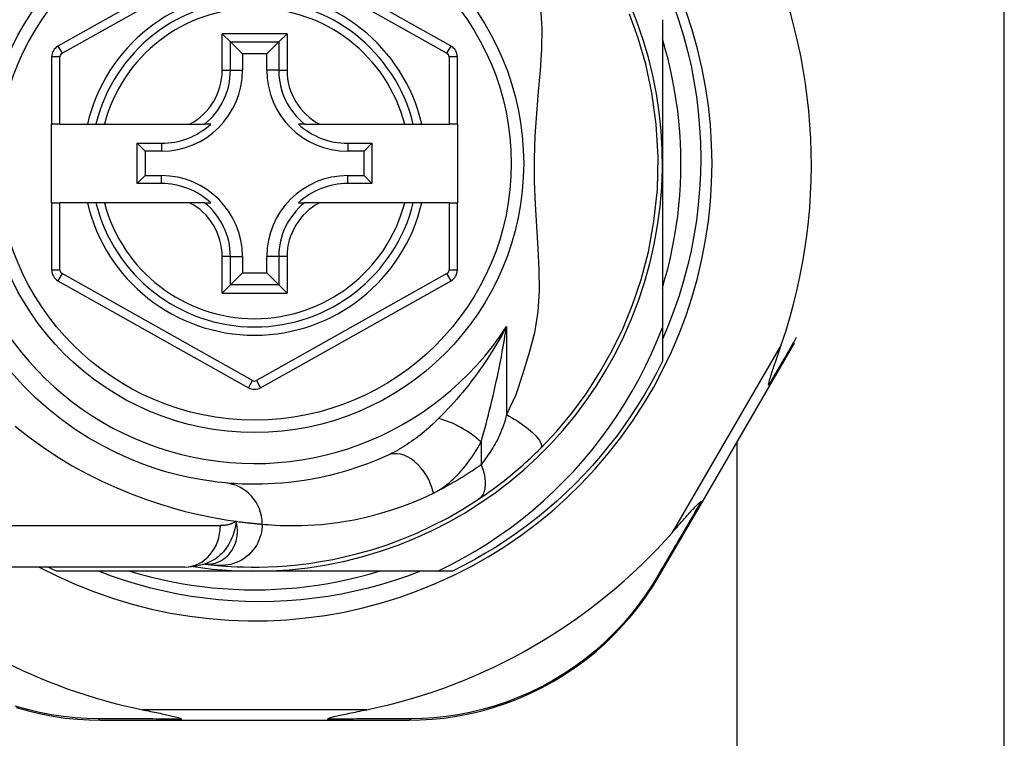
# Model space of a CAD drawing. Header units: inches. Extents: x 6 to 173, y 11 to 93.
# Tile 15 of 214: x 6.74 to 7.676, y 32.679 to 33.362. Entities that reach past the tile are written whole.
import ezdxf

# ---------------------------------------------------------------- set-up
doc = ezdxf.new("R2010")
doc.units = ezdxf.units.IN
doc.header["$MEASUREMENT"] = 0
doc.layers.add('Visible Edges(ANSI)', color=7, linetype='Continuous', lineweight=25)
doc.layers.add('Visible Tangent Edges(ANSI)', color=7, linetype='Continuous', lineweight=25)

msp = doc.modelspace()

# ---------------------------------------------------------------- linework, layer by layer
at = {"layer": 'Visible Edges(ANSI)'}
for p, q in [((7.67645, 31.91673), (7.67645, 36.83853)), ((6.95767, 33.43902), (6.77648, 33.33738)), ((7.15025, 33.33738), (6.96923, 33.43902)), ((7.35124, 33.36243), (7.35124, 33.22573)), ((6.93261, 33.34909), (6.94046, 33.34124)), ((6.98644, 33.34124), (6.99429, 33.34909)), ((6.94046, 33.34124), (6.95188, 33.32982)), ((6.98644, 33.34124), (6.97501, 33.32982)), ((6.77045, 33.32708), (6.77045, 33.26313)), ((6.95188, 33.32982), (6.95188, 33.31431)), ((6.97501, 33.32982), (6.95188, 33.32982)), ((6.97501, 33.31431), (6.97501, 33.32982)), ((7.15628, 33.26313), (7.15628, 33.32708)), ((6.77832, 33.26313), (6.77045, 33.26313)), ((6.77045, 33.18833), (6.77045, 33.26313)), ((6.77832, 33.26313), (6.8044, 33.26313)), ((6.8044, 33.26313), (6.8125, 33.26313)), ((6.8125, 33.26313), (6.82063, 33.26313)), ((6.82063, 33.26313), (6.90161, 33.26313)), ((6.90161, 33.26313), (6.91588, 33.26313)), ((6.92179, 33.26313), (6.91588, 33.26313)), ((7.01101, 33.26313), (7.0051, 33.26313)), ((7.01101, 33.26313), (7.02529, 33.26313)), ((7.02529, 33.26313), (7.10627, 33.26313)), ((7.10627, 33.26313), (7.1144, 33.26313)), ((7.1144, 33.26313), (7.1225, 33.26313)), ((7.1225, 33.26313), (7.1484, 33.26313)), ((7.15628, 33.26313), (7.1484, 33.26313)), ((7.15628, 33.26313), (7.15628, 33.18833)), ((6.85178, 33.20659), (6.85178, 33.24487)), ((6.85178, 33.24487), (6.85936, 33.2373)), ((6.85178, 33.24487), (6.87487, 33.24487)), ((7.05203, 33.24487), (7.07511, 33.24487)), ((7.07511, 33.24487), (7.06753, 33.2373)), ((7.07511, 33.24487), (7.07511, 33.20659)), ((6.85936, 33.2373), (6.85936, 33.21416)), ((6.87487, 33.2373), (6.85936, 33.2373)), ((7.06753, 33.2373), (7.05203, 33.2373)), ((7.06753, 33.21416), (7.06753, 33.2373)), ((7.35124, 33.22573), (7.35124, 33.06982)), ((6.85178, 33.20659), (6.85936, 33.21416)), ((6.85936, 33.21416), (6.87487, 33.21416)), ((7.05203, 33.21416), (7.06753, 33.21416)), ((7.07511, 33.20659), (7.06753, 33.21416)), ((6.87487, 33.20659), (6.85178, 33.20659)), ((7.07511, 33.20659), (7.05203, 33.20659)), ((6.77045, 33.18833), (6.77045, 33.12438)), ((6.77045, 33.18833), (6.77832, 33.18833)), ((6.8044, 33.18833), (6.77832, 33.18833)), ((6.8125, 33.18833), (6.8044, 33.18833)), ((6.82063, 33.18833), (6.8125, 33.18833)), ((6.90161, 33.18833), (6.82063, 33.18833)), ((6.91588, 33.18833), (6.90161, 33.18833)), ((6.91588, 33.18833), (6.92179, 33.18833)), ((7.0051, 33.18833), (7.01101, 33.18833)), ((7.02529, 33.18833), (7.01101, 33.18833)), ((7.10627, 33.18833), (7.02529, 33.18833)), ((7.1144, 33.18833), (7.10627, 33.18833)), ((7.1225, 33.18833), (7.1144, 33.18833)), ((7.1484, 33.18833), (7.1225, 33.18833)), ((7.1484, 33.18833), (7.15628, 33.18833)), ((7.15628, 33.12438), (7.15628, 33.18833)), ((6.95188, 33.13715), (6.95188, 33.12164)), ((6.97501, 33.12164), (6.97501, 33.13715)), ((6.94046, 33.11022), (6.95188, 33.12164)), ((6.95188, 33.12164), (6.97501, 33.12164)), ((6.98644, 33.11022), (6.97501, 33.12164)), ((6.77648, 33.11408), (6.95767, 33.01244)), ((6.96923, 33.01244), (7.15025, 33.11408)), ((6.94046, 33.11022), (6.93261, 33.10237)), ((6.99429, 33.10237), (6.98644, 33.11022)), ((7.35124, 33.06982), (7.35124, 33.03765)), ((7.45312, 33.01393), (7.47687, 33.05481)), ((7.38929, 32.90404), (7.45312, 33.01393)), ((7.42225, 32.00273), (7.42225, 32.96079)), ((7.34824, 32.83337), (7.38929, 32.90404)), ((6.89702, 32.84187), (6.65976, 32.84187)), ((6.91614, 32.8448), (6.91619, 32.84479)), ((6.96345, 32.83793), (6.77536, 32.83793)), ((7.13774, 32.83793), (6.96345, 32.83793)), ((7.15153, 32.83793), (7.13774, 32.83793)), ((6.81734, 32.6962), (6.89439, 32.6962)), ((6.89439, 32.6962), (7.0325, 32.6962)), ((7.0325, 32.6962), (7.10994, 32.6962))]:
    msp.add_line(p, q, dxfattribs=at)
at = {"layer": 'Visible Edges(ANSI)', "flags": 128}
for points in [[(7.36226, 33.37524), (7.36706, 33.36124), (7.37137, 33.34708), (7.37518, 33.3328), (7.37849, 33.31841), (7.3813, 33.30393), (7.3836, 33.28936), (7.38539, 33.27473), (7.38667, 33.26004), (7.38745, 33.24532), (7.38771, 33.23056), (7.38745, 33.21579), (7.38669, 33.20101), (7.3854, 33.18627), (7.38361, 33.17159), (7.3813, 33.15701), (7.37849, 33.14253), (7.37518, 33.12816), (7.37138, 33.11392), (7.36708, 33.09982), (7.36228, 33.08587), (7.35701, 33.07209), (7.35124, 33.05849)], [(7.23534, 32.95476), (7.25081, 32.97121), (7.26502, 32.98818), (7.27872, 33.00675), (7.29191, 33.02709), (7.30358, 33.0478), (7.31384, 33.06896), (7.32301, 33.09131), (7.33113, 33.11545), (7.33801, 33.14176), (7.34329, 33.17038), (7.3465, 33.20095), (7.34725, 33.23211), (7.34546, 33.26318), (7.34139, 33.29289), (7.33553, 33.3201), (7.32834, 33.3449), (7.32013, 33.36763)], [(7.35124, 33.10718), (7.35406, 33.1168), (7.35663, 33.12649), (7.35896, 33.13624), (7.36105, 33.14605), (7.3629, 33.1559), (7.36451, 33.1658), (7.36587, 33.17573), (7.36698, 33.18569), (7.36785, 33.19568), (7.36846, 33.20569), (7.36884, 33.21571), (7.36896, 33.22573), (7.36884, 33.23576), (7.36846, 33.24577), (7.36785, 33.25578), (7.36698, 33.26577), (7.36587, 33.27573), (7.36451, 33.28566), (7.3629, 33.29556), (7.36105, 33.30541), (7.35896, 33.31522), (7.35663, 33.32497), (7.35406, 33.33466), (7.35124, 33.34428)], [(7.13774, 32.83793), (7.14979, 32.84391), (7.16163, 32.85025), (7.17326, 32.85697), (7.18468, 32.86405), (7.19588, 32.8715), (7.20684, 32.8793), (7.21755, 32.88746), (7.22801, 32.89596), (7.23821, 32.9048), (7.2481, 32.91395), (7.25769, 32.9234), (7.26697, 32.93315), (7.27593, 32.94319), (7.28456, 32.9535), (7.29286, 32.96409), (7.30082, 32.97493), (7.30843, 32.98604), (7.31569, 32.99739), (7.32258, 33.00898), (7.3291, 33.02079), (7.33523, 33.03279), (7.34097, 33.04496), (7.34631, 33.05731), (7.35124, 33.06982)], [(7.45248, 33.01494), (7.45234, 33.01568), (7.45248, 33.01674), (7.45274, 33.01799), (7.45309, 33.01932), (7.45349, 33.02074), (7.45394, 33.02226), (7.45443, 33.02383), (7.45493, 33.0254), (7.45543, 33.02693), (7.45591, 33.02838), (7.45638, 33.02979), (7.45688, 33.03127), (7.4574, 33.03281), (7.45794, 33.03441), (7.4585, 33.03607), (7.45909, 33.03779), (7.4597, 33.03956), (7.46032, 33.04139), (7.46096, 33.04326), (7.46162, 33.04517), (7.46229, 33.04713), (7.46298, 33.04913), (7.46367, 33.05116), (7.46438, 33.05323)], [(7.35124, 33.03765), (7.34586, 33.02693), (7.34018, 33.01637), (7.33422, 33.00597), (7.32796, 32.99575), (7.32142, 32.9857), (7.31461, 32.97583), (7.30752, 32.96616), (7.30017, 32.95669), (7.29255, 32.94743), (7.28469, 32.93839), (7.27657, 32.92956), (7.26821, 32.92097), (7.25962, 32.91261), (7.25079, 32.90449), (7.24175, 32.89662), (7.23249, 32.88901), (7.22302, 32.88166), (7.21334, 32.87457), (7.20348, 32.86776), (7.19343, 32.86122), (7.1832, 32.85496), (7.17281, 32.84899), (7.16225, 32.84332), (7.15153, 32.83793)], [(6.93543, 32.9219), (6.93219, 32.92222), (6.92782, 32.9227), (6.92235, 32.92339), (6.91581, 32.92435), (6.90825, 32.92564), (6.89973, 32.92733), (6.89029, 32.92951), (6.87997, 32.93226), (6.86885, 32.93568), (6.85706, 32.93984), (6.84473, 32.94477), (6.83202, 32.9505), (6.81905, 32.95705), (6.80596, 32.96445), (6.7929, 32.97274), (6.78, 32.98193), (6.76742, 32.99199), (6.75524, 33.00285), (6.74352, 33.01446), (6.73234, 33.02676)], [(7.45312, 33.01393), (7.45313, 33.01395), (7.45314, 33.01398), (7.45314, 33.014), (7.45314, 33.01403), (7.45314, 33.01406), (7.45314, 33.01409), (7.45313, 33.01412), (7.45311, 33.01416), (7.4531, 33.01419), (7.45308, 33.01423), (7.45306, 33.01427), (7.45303, 33.01431), (7.453, 33.01435), (7.45297, 33.0144), (7.45294, 33.01445), (7.4529, 33.01449), (7.45286, 33.01454), (7.45281, 33.0146), (7.45277, 33.01465), (7.45272, 33.01471), (7.45266, 33.01476), (7.45261, 33.01482), (7.45255, 33.01488), (7.45248, 33.01494)], [(7.17639, 32.90635), (7.17875, 32.90794), (7.18115, 32.90958), (7.18358, 32.91126), (7.18604, 32.913), (7.18852, 32.91478), (7.19102, 32.91661), (7.19354, 32.91848), (7.19607, 32.92038), (7.1986, 32.92233), (7.20115, 32.92432), (7.2037, 32.92636), (7.20625, 32.92842), (7.20879, 32.93051), (7.2113, 32.93262), (7.21381, 32.93475), (7.21629, 32.93691), (7.21875, 32.93908), (7.2212, 32.94128), (7.22362, 32.94349), (7.22601, 32.94572), (7.22838, 32.94796), (7.23073, 32.95022), (7.23305, 32.95248), (7.23534, 32.95476)], [(7.08991, 32.94806), (7.08026, 32.94386), (7.07075, 32.9401), (7.06142, 32.93677), (7.05229, 32.93383), (7.04339, 32.93127), (7.03475, 32.92906), (7.02639, 32.92718), (7.01834, 32.92559), (7.01059, 32.92427), (7.00316, 32.9232), (6.99605, 32.92235), (6.98927, 32.9217), (6.98283, 32.92122), (6.97672, 32.9209), (6.97096, 32.9207), (6.96556, 32.92062), (6.96052, 32.92062), (6.95583, 32.9207), (6.9515, 32.92083), (6.94755, 32.92101), (6.94396, 32.92122), (6.94074, 32.92145), (6.93789, 32.92168), (6.93543, 32.9219)], [(6.92819, 32.84349), (6.93191, 32.84317), (6.93629, 32.84283), (6.94132, 32.84251), (6.94701, 32.84222), (6.95333, 32.84201), (6.9603, 32.84188), (6.96789, 32.8419), (6.97611, 32.84208), (6.98494, 32.84247), (6.99437, 32.84312), (7.00439, 32.84406), (7.01499, 32.84535), (7.02615, 32.84703), (7.03784, 32.84915), (7.05005, 32.85177), (7.06275, 32.85494), (7.0759, 32.85871), (7.08946, 32.86314), (7.10338, 32.86829), (7.11763, 32.8742), (7.13212, 32.88092), (7.1468, 32.88849), (7.16157, 32.89695), (7.17639, 32.90635)], [(7.36073, 32.87479), (7.36227, 32.87653), (7.36378, 32.87824), (7.36527, 32.87994), (7.36673, 32.8816), (7.36816, 32.88323), (7.36957, 32.88482), (7.37094, 32.88638), (7.37227, 32.88789), (7.37357, 32.88936), (7.37483, 32.89077), (7.37604, 32.89213), (7.3772, 32.89344), (7.37832, 32.89468), (7.37938, 32.89586), (7.38039, 32.89697), (7.38135, 32.89801), (7.38233, 32.89906), (7.38333, 32.90011), (7.38433, 32.90114), (7.38529, 32.90208), (7.38617, 32.9029), (7.38694, 32.90354), (7.38757, 32.90396), (7.38809, 32.90409)], [(7.38929, 32.90404), (7.38927, 32.90402), (7.38926, 32.904), (7.38924, 32.90398), (7.38921, 32.90397), (7.38919, 32.90396), (7.38916, 32.90395), (7.38913, 32.90394), (7.38909, 32.90393), (7.38905, 32.90393), (7.38901, 32.90392), (7.38896, 32.90392), (7.38891, 32.90392), (7.38886, 32.90393), (7.38881, 32.90393), (7.38875, 32.90394), (7.38869, 32.90395), (7.38862, 32.90396), (7.38856, 32.90397), (7.38849, 32.90399), (7.38841, 32.904), (7.38834, 32.90402), (7.38826, 32.90404), (7.38818, 32.90407), (7.38809, 32.90409)], [(6.89702, 32.84187), (6.90656, 32.84257), (6.91645, 32.84489)], [(6.91619, 32.84479), (6.91685, 32.84471), (6.91749, 32.84463), (6.91812, 32.84456), (6.91874, 32.84448), (6.91934, 32.84441), (6.91993, 32.84435), (6.92051, 32.84428), (6.92107, 32.84422), (6.92162, 32.84416), (6.92216, 32.8441), (6.92268, 32.84404), (6.92318, 32.84399), (6.92368, 32.84394), (6.92416, 32.84389), (6.92462, 32.84384), (6.92508, 32.84379), (6.92551, 32.84375), (6.92594, 32.84371), (6.92635, 32.84367), (6.92675, 32.84363), (6.92713, 32.84359), (6.9275, 32.84356), (6.92785, 32.84353), (6.92819, 32.84349)], [(7.12123, 32.83793), (7.109, 32.83333), (7.09661, 32.82911), (7.0841, 32.82529), (7.0715, 32.82185), (7.0588, 32.81882), (7.04603, 32.81619), (7.03319, 32.81395), (7.02028, 32.81212), (7.00733, 32.8107), (6.99433, 32.80968), (6.9813, 32.80906), (6.96825, 32.80885), (6.95519, 32.80905), (6.94212, 32.80967), (6.92907, 32.81069), (6.91608, 32.81212), (6.90316, 32.81395), (6.89031, 32.81619), (6.87754, 32.81883), (6.86486, 32.82186), (6.85229, 32.82529), (6.83983, 32.82912), (6.82749, 32.83333), (6.81528, 32.83793)], [(6.8449, 32.83793), (6.85452, 32.83512), (6.86421, 32.83255), (6.87396, 32.83022), (6.88376, 32.82812), (6.89362, 32.82628), (6.90351, 32.82467), (6.91345, 32.82331), (6.92341, 32.8222), (6.9334, 32.82133), (6.9434, 32.82071), (6.95342, 32.82034), (6.96345, 32.82022), (6.97347, 32.82034), (6.98349, 32.82071), (6.9935, 32.82133), (7.00349, 32.8222), (7.01345, 32.82331), (7.02338, 32.82467), (7.03328, 32.82628), (7.04313, 32.82812), (7.05294, 32.83022), (7.06269, 32.83255), (7.07238, 32.83512), (7.082, 32.83793)], [(7.10994, 32.6962), (7.12101, 32.69643), (7.13231, 32.69711), (7.14378, 32.69829), (7.15538, 32.69998), (7.16705, 32.70219), (7.17875, 32.70494), (7.19046, 32.70823), (7.20212, 32.71208), (7.2137, 32.7165), (7.22515, 32.72148), (7.23641, 32.727), (7.24744, 32.73302), (7.25819, 32.73953), (7.26862, 32.7465), (7.27867, 32.7539), (7.28829, 32.7617), (7.29746, 32.76986), (7.30616, 32.77833), (7.3144, 32.78707), (7.32215, 32.79604), (7.32942, 32.8052), (7.3362, 32.8145), (7.34248, 32.8239), (7.34824, 32.83337)], [(6.73661, 32.70829), (6.74834, 32.70498), (6.76008, 32.70222), (6.77178, 32.7), (6.78341, 32.6983), (6.79491, 32.69712), (6.80624, 32.69643), (6.81734, 32.6962)], [(6.85679, 32.7062), (6.85878, 32.70579), (6.86075, 32.70539), (6.86269, 32.70499), (6.8646, 32.7046), (6.86647, 32.70421), (6.8683, 32.70383), (6.87009, 32.70346), (6.87183, 32.7031), (6.87352, 32.70274), (6.87516, 32.70239), (6.87675, 32.70206), (6.87828, 32.70173), (6.87975, 32.70141), (6.88115, 32.7011), (6.88249, 32.7008), (6.88387, 32.70049), (6.88534, 32.70015), (6.88684, 32.69978), (6.88833, 32.69941), (6.88974, 32.69902), (6.89104, 32.69864), (6.89225, 32.69822), (6.89323, 32.69778), (6.89379, 32.69727)], [(7.03311, 32.69727), (7.0335, 32.69768), (7.03422, 32.69805), (7.03505, 32.69837), (7.036, 32.69868), (7.03701, 32.69898), (7.03807, 32.69927), (7.03924, 32.69958), (7.0405, 32.69989), (7.04186, 32.70022), (7.0433, 32.70055), (7.04483, 32.7009), (7.04642, 32.70125), (7.04807, 32.70161), (7.04979, 32.70198), (7.05156, 32.70235), (7.0534, 32.70274), (7.0553, 32.70314), (7.05726, 32.70355), (7.05928, 32.70397), (7.06136, 32.7044), (7.06348, 32.70484), (7.06565, 32.70529), (7.06786, 32.70574), (7.07011, 32.7062)], [(6.89439, 32.6962), (6.89437, 32.6962), (6.89434, 32.69621), (6.89431, 32.69622), (6.89429, 32.69623), (6.89426, 32.69625), (6.89424, 32.69627), (6.89421, 32.6963), (6.89418, 32.69632), (6.89416, 32.69636), (6.89413, 32.69639), (6.89411, 32.69643), (6.89408, 32.69647), (6.89406, 32.69652), (6.89403, 32.69657), (6.89401, 32.69663), (6.89398, 32.69668), (6.89396, 32.69675), (6.89393, 32.69681), (6.89391, 32.69688), (6.89388, 32.69695), (6.89386, 32.69703), (6.89384, 32.69711), (6.89381, 32.69719), (6.89379, 32.69727)], [(7.0325, 32.6962), (7.03253, 32.6962), (7.03256, 32.69621), (7.03258, 32.69622), (7.03261, 32.69623), (7.03263, 32.69625), (7.03266, 32.69627), (7.03269, 32.6963), (7.03271, 32.69632), (7.03274, 32.69636), (7.03276, 32.69639), (7.03279, 32.69643), (7.03281, 32.69647), (7.03284, 32.69652), (7.03286, 32.69657), (7.03289, 32.69663), (7.03291, 32.69668), (7.03294, 32.69675), (7.03296, 32.69681), (7.03299, 32.69688), (7.03301, 32.69695), (7.03304, 32.69703), (7.03306, 32.69711), (7.03308, 32.69719), (7.03311, 32.69727)]]:
    msp.add_lwpolyline(points, dxfattribs=at)
at = {"layer": 'Visible Edges(ANSI)'}
msp.add_circle((6.96345, 33.22573), 0.25591, dxfattribs=at)
for centre, radius, start, end in [((6.96345, 33.22573), 0.43504, 241.92751, 118.07249), ((6.96345, 33.22573), 0.3878, 261.33391, 70.21195), ((6.96345, 33.22488), 0.52953, 341.08535, 27.06854), ((6.96345, 33.22573), 0.15551, 13.91643, 166.08357), ((6.78226, 33.32708), 0.01181, 119.29123, 180), ((7.14446, 33.32708), 0.01181, 0, 60.68681), ((6.87487, 33.31431), 0.07702, 270, 0), ((7.05203, 33.31431), 0.07702, 180, 270), ((6.87487, 33.31431), 0.06944, 270, 312.51741), ((7.05203, 33.31431), 0.06944, 227.48259, 270), ((6.87487, 33.13715), 0.07702, 0, 90), ((7.05203, 33.13715), 0.07702, 90, 180), ((6.87487, 33.13715), 0.06944, 47.48259, 90), ((7.05203, 33.13715), 0.06944, 90, 132.51741), ((6.96345, 33.22573), 0.15551, 193.91643, 346.08357), ((6.78226, 33.12438), 0.01181, 180, 240.70877), ((7.14446, 33.12438), 0.01181, 299.31319, 0), ((6.96345, 33.02274), 0.01181, 240.70877, 299.31319), ((6.96345, 33.22488), 0.52953, 281.6205, 318.6133), ((6.96345, 33.22488), 0.52953, 226.3272, 258.3795), ((6.96345, 33.22573), 0.431, 242.95157, 244.12615)]:
    msp.add_arc(centre, radius, start, end, dxfattribs=at)
at = {"layer": 'Visible Tangent Edges(ANSI)'}
for p, q in [((6.78033, 33.33051), (6.96152, 33.43216)), ((6.96537, 33.43215), (7.14639, 33.33052)), ((6.93261, 33.31431), (6.93261, 33.34909)), ((6.99429, 33.34909), (6.93261, 33.34909)), ((6.99429, 33.34909), (6.99429, 33.31431)), ((6.77648, 33.33738), (6.78033, 33.33051)), ((6.94046, 33.31431), (6.94046, 33.34124)), ((6.94046, 33.34124), (6.98644, 33.34124)), ((6.98644, 33.34124), (6.98644, 33.31431)), ((7.14639, 33.33052), (7.15025, 33.33738)), ((6.77832, 33.32708), (6.77045, 33.32708)), ((6.77832, 33.26313), (6.77832, 33.32708)), ((7.15628, 33.32708), (7.1484, 33.32708)), ((7.1484, 33.32708), (7.1484, 33.26313)), ((6.93261, 33.31431), (6.94046, 33.31431)), ((6.94046, 33.31431), (6.95188, 33.31431)), ((6.98644, 33.31431), (6.97501, 33.31431)), ((6.98644, 33.31431), (6.99429, 33.31431)), ((6.87487, 33.24487), (6.87487, 33.2373)), ((7.05203, 33.24487), (7.05203, 33.2373)), ((6.87487, 33.20659), (6.87487, 33.21416)), ((7.05203, 33.20659), (7.05203, 33.21416)), ((6.77832, 33.12438), (6.77832, 33.18833)), ((7.1484, 33.18833), (7.1484, 33.12438)), ((6.93261, 33.10237), (6.93261, 33.13715)), ((6.94046, 33.13715), (6.93261, 33.13715)), ((6.94046, 33.11022), (6.94046, 33.13715)), ((6.94046, 33.13715), (6.95188, 33.13715)), ((6.98644, 33.13715), (6.97501, 33.13715)), ((6.99429, 33.13715), (6.98644, 33.13715)), ((6.98644, 33.13715), (6.98644, 33.11022)), ((6.99429, 33.13715), (6.99429, 33.10237)), ((6.77045, 33.12438), (6.77832, 33.12438)), ((6.78033, 33.12095), (6.77648, 33.11408)), ((6.96152, 33.01931), (6.78033, 33.12095)), ((7.14639, 33.12094), (6.96537, 33.01931)), ((7.15025, 33.11408), (7.14639, 33.12094)), ((7.1484, 33.12438), (7.15628, 33.12438)), ((6.93261, 33.10237), (6.99429, 33.10237)), ((6.98644, 33.11022), (6.94046, 33.11022)), ((7.20315, 33.07077), (7.20315, 32.98684)), ((7.46438, 33.05323), (7.36073, 32.87479)), ((6.95767, 33.01244), (6.96152, 33.01931)), ((6.96537, 33.01931), (6.96923, 33.01244)), ((7.17885, 32.96077), (7.17885, 32.93911)), ((6.65976, 32.88124), (6.93091, 32.88124)), ((7.07011, 32.7062), (6.85679, 32.7062))]:
    msp.add_line(p, q, dxfattribs=at)
at = {"layer": 'Visible Tangent Edges(ANSI)', "flags": 128}
for points in [[(7.23532, 33.37397), (7.23675, 33.35408), (7.23641, 33.33433), (7.23503, 33.31442), (7.23321, 33.29416), (7.2314, 33.27335), (7.22996, 33.25187), (7.22922, 33.23015), (7.22947, 33.20852), (7.23036, 33.18683), (7.23156, 33.16562), (7.2328, 33.14494), (7.23374, 33.12468), (7.23394, 33.10471), (7.23286, 33.08479), (7.22976, 33.06467), (7.22417, 33.04463), (7.21824, 33.02501), (7.21179, 33.00576), (7.20315, 32.98684)], [(7.20315, 33.07077), (7.20084, 33.06644), (7.19848, 33.06215), (7.19607, 33.05793), (7.19361, 33.05375), (7.19111, 33.04963), (7.18857, 33.04557), (7.18599, 33.04157), (7.18337, 33.03763), (7.18072, 33.03374), (7.17804, 33.02992), (7.17534, 33.02616), (7.1726, 33.02246), (7.16984, 33.01882), (7.16706, 33.01525), (7.16425, 33.01174), (7.16142, 33.00828), (7.15857, 33.00489), (7.1557, 33.00155), (7.15283, 32.99829), (7.14994, 32.99509), (7.14706, 32.99197), (7.14418, 32.98892), (7.14131, 32.98596), (7.13846, 32.98307)], [(7.17885, 32.96077), (7.18004, 32.9649), (7.18123, 32.96911), (7.18241, 32.97338), (7.18357, 32.97772), (7.18473, 32.98211), (7.18587, 32.98654), (7.18699, 32.99101), (7.1881, 32.99551), (7.18919, 33.00004), (7.19026, 33.0046), (7.19131, 33.00918), (7.19234, 33.01378), (7.19335, 33.01842), (7.19435, 33.02308), (7.19532, 33.02776), (7.19628, 33.03247), (7.19721, 33.0372), (7.19813, 33.04194), (7.19902, 33.04671), (7.19989, 33.05149), (7.20074, 33.05629), (7.20157, 33.06111), (7.20237, 33.06593), (7.20315, 33.07077)], [(7.47859, 33.06017), (7.47753, 33.05834), (7.47647, 33.0565), (7.47541, 33.05466), (7.47435, 33.05281), (7.47328, 33.05096), (7.47221, 33.04911), (7.47114, 33.04725), (7.47006, 33.04538), (7.46898, 33.04351), (7.4679, 33.04163), (7.46682, 33.03976), (7.46573, 33.03787), (7.46464, 33.03598), (7.46355, 33.03409), (7.46245, 33.03219), (7.46135, 33.03029), (7.46025, 33.02839), (7.45915, 33.02648), (7.45804, 33.02456), (7.45694, 33.02265), (7.45583, 33.02073), (7.45471, 33.0188), (7.4536, 33.01687), (7.45248, 33.01494)], [(7.13846, 32.98307), (7.13656, 32.9812), (7.13464, 32.97935), (7.1327, 32.97753), (7.13074, 32.97575), (7.12878, 32.974), (7.1268, 32.97228), (7.1248, 32.97059), (7.1228, 32.96894), (7.12079, 32.96733), (7.11877, 32.96576), (7.11674, 32.96423), (7.1147, 32.96273), (7.11266, 32.96127), (7.11061, 32.95986), (7.10855, 32.95848), (7.10648, 32.95713), (7.1044, 32.95584), (7.10233, 32.95458), (7.10025, 32.95337), (7.09817, 32.95221), (7.0961, 32.95109), (7.09403, 32.95003), (7.09197, 32.94901), (7.08991, 32.94806)], [(7.20315, 32.98684), (7.20247, 32.98426), (7.20174, 32.98171), (7.20097, 32.9792), (7.20016, 32.97673), (7.19931, 32.9743), (7.19841, 32.97192), (7.19747, 32.9696), (7.1965, 32.96733), (7.19548, 32.96513), (7.19443, 32.963), (7.19335, 32.96094), (7.19224, 32.95896), (7.19111, 32.95706), (7.18996, 32.95524), (7.18882, 32.95345), (7.18768, 32.9517), (7.18655, 32.94999), (7.18542, 32.94831), (7.1843, 32.94667), (7.18318, 32.94507), (7.18208, 32.94352), (7.18099, 32.942), (7.17991, 32.94053), (7.17885, 32.93911)], [(7.20315, 32.98684), (7.20552, 32.98551), (7.20791, 32.98412), (7.21032, 32.98265), (7.21272, 32.98114), (7.2151, 32.97957), (7.21744, 32.97796), (7.21972, 32.97632), (7.22191, 32.97465), (7.22401, 32.97298), (7.22598, 32.97132), (7.22782, 32.96968), (7.2295, 32.96807), (7.23101, 32.9665), (7.23234, 32.96499), (7.23348, 32.96355), (7.23442, 32.96219), (7.23517, 32.96091), (7.23573, 32.95973), (7.23609, 32.95864), (7.23627, 32.95766), (7.23628, 32.95678), (7.23611, 32.95601), (7.2358, 32.95534), (7.23534, 32.95476)], [(6.73592, 32.97596), (6.74895, 32.96554), (6.76237, 32.95574), (6.77611, 32.9466), (6.79009, 32.93816), (6.8042, 32.93043), (6.81833, 32.92341), (6.83236, 32.91706), (6.84621, 32.91136), (6.85975, 32.90631), (6.87289, 32.90187), (6.88553, 32.89804), (6.89755, 32.89478), (6.90887, 32.89208), (6.9194, 32.88984), (6.92912, 32.88802), (6.93799, 32.88655), (6.94598, 32.88538)], [(7.13369, 32.91223), (7.13585, 32.91333), (7.13799, 32.91455), (7.14013, 32.91586), (7.14224, 32.91727), (7.14434, 32.91878), (7.14642, 32.92038), (7.14847, 32.92206), (7.1505, 32.92382), (7.15251, 32.92566), (7.15449, 32.92757), (7.15643, 32.92955), (7.15835, 32.9316), (7.16023, 32.93371), (7.16209, 32.93589), (7.16392, 32.93813), (7.16572, 32.94043), (7.16748, 32.94279), (7.16922, 32.94521), (7.17091, 32.94769), (7.17258, 32.95021), (7.17421, 32.95278), (7.17579, 32.9554), (7.17734, 32.95807), (7.17885, 32.96077)], [(7.17885, 32.93911), (7.17695, 32.93776), (7.17504, 32.93643), (7.17314, 32.93513), (7.17125, 32.93384), (7.16936, 32.93259), (7.16747, 32.93135), (7.16559, 32.93014), (7.1637, 32.92894), (7.16181, 32.92776), (7.15992, 32.92659), (7.15803, 32.92545), (7.15614, 32.92432), (7.15426, 32.92321), (7.15237, 32.92212), (7.15049, 32.92105), (7.1486, 32.91999), (7.14673, 32.91896), (7.14485, 32.91794), (7.14298, 32.91694), (7.14112, 32.91597), (7.13926, 32.915), (7.1374, 32.91406), (7.13555, 32.91314), (7.13369, 32.91223)], [(7.17885, 32.93911), (7.17951, 32.93743), (7.18013, 32.93573), (7.18069, 32.93402), (7.18119, 32.9323), (7.18163, 32.93058), (7.182, 32.92887), (7.18231, 32.92717), (7.18254, 32.92549), (7.1827, 32.92383), (7.18278, 32.92222), (7.18278, 32.92064), (7.18271, 32.91911), (7.18256, 32.91764), (7.18233, 32.91623), (7.18202, 32.91489), (7.18165, 32.91361), (7.1812, 32.91242), (7.18068, 32.9113), (7.1801, 32.91026), (7.17946, 32.90931), (7.17876, 32.90844), (7.17802, 32.90766), (7.17722, 32.90696), (7.17639, 32.90635)], [(6.97067, 32.8827), (6.97328, 32.88245), (6.97628, 32.88219), (6.97968, 32.88193), (6.98346, 32.88169), (6.98764, 32.88149), (6.9922, 32.88134), (6.99715, 32.88125), (7.00248, 32.88125), (7.00818, 32.88135), (7.01425, 32.88156), (7.02069, 32.88193), (7.0275, 32.88247), (7.03465, 32.8832), (7.04215, 32.88417), (7.04999, 32.88538), (7.05816, 32.88686), (7.06666, 32.88865), (7.07549, 32.89078), (7.0846, 32.89328), (7.09399, 32.89617), (7.10363, 32.89948), (7.11348, 32.90325), (7.12351, 32.90749), (7.13369, 32.91223)], [(7.38809, 32.90409), (7.38626, 32.90094), (7.38442, 32.8978), (7.3826, 32.89467), (7.38077, 32.89155), (7.37896, 32.88845), (7.37715, 32.88535), (7.37535, 32.88227), (7.37355, 32.8792), (7.37177, 32.87614), (7.36998, 32.87309), (7.36821, 32.87006), (7.36644, 32.86704), (7.36468, 32.86403), (7.36293, 32.86104), (7.36119, 32.85806), (7.35945, 32.8551), (7.35772, 32.85215), (7.356, 32.84921), (7.35429, 32.84629), (7.35259, 32.84339), (7.3509, 32.8405), (7.34921, 32.83763), (7.34754, 32.83478), (7.34588, 32.83194)], [(6.94598, 32.88538), (6.94563, 32.88299), (6.9452, 32.88065), (6.9447, 32.87835), (6.94412, 32.87609), (6.94347, 32.87388), (6.94273, 32.87171), (6.94192, 32.8696), (6.94102, 32.86754), (6.94003, 32.86554), (6.93896, 32.86359), (6.9378, 32.86171), (6.93656, 32.85989), (6.93523, 32.85814), (6.93383, 32.85648), (6.93236, 32.85489), (6.93082, 32.85339), (6.92921, 32.85198), (6.92754, 32.85067), (6.92581, 32.84944), (6.92403, 32.84832), (6.92219, 32.8473), (6.92031, 32.84639), (6.91839, 32.84559), (6.91644, 32.84489)], [(6.91747, 32.84469), (6.91965, 32.84467), (6.92184, 32.84482), (6.924, 32.84516), (6.92613, 32.84568), (6.92822, 32.84638), (6.93024, 32.84726), (6.93221, 32.84831), (6.93409, 32.84952), (6.9359, 32.85091), (6.93759, 32.85245), (6.93918, 32.85414), (6.94065, 32.85597), (6.94199, 32.85793), (6.9432, 32.86001), (6.94425, 32.86221), (6.94516, 32.86452), (6.94589, 32.86692), (6.94646, 32.86941), (6.94686, 32.87196), (6.94707, 32.87457), (6.94709, 32.87723), (6.94692, 32.87992), (6.94655, 32.88264), (6.94598, 32.88538)], [(6.97067, 32.8827), (6.97059, 32.88024), (6.97035, 32.87774), (6.96994, 32.87519), (6.96936, 32.87262), (6.96858, 32.87005), (6.96762, 32.86749), (6.96647, 32.86496), (6.96512, 32.8625), (6.96359, 32.86011), (6.96187, 32.85782), (6.95999, 32.85565), (6.95795, 32.85363), (6.95577, 32.85176), (6.95346, 32.85006), (6.95105, 32.84854), (6.94856, 32.84722), (6.94601, 32.84609), (6.94342, 32.84516), (6.94082, 32.84443), (6.93822, 32.84389), (6.93564, 32.84353), (6.9331, 32.84336), (6.93061, 32.84335), (6.92819, 32.84349)], [(6.94598, 32.88538), (6.94543, 32.88504), (6.94487, 32.88471), (6.9443, 32.88439), (6.94373, 32.8841), (6.94315, 32.88381), (6.94256, 32.88354), (6.94197, 32.88329), (6.94136, 32.88305), (6.94076, 32.88283), (6.94014, 32.88262), (6.93952, 32.88243), (6.93889, 32.88225), (6.93826, 32.88209), (6.93761, 32.88194), (6.93697, 32.8818), (6.93632, 32.88168), (6.93566, 32.88158), (6.93499, 32.88149), (6.93433, 32.88141), (6.93365, 32.88135), (6.93297, 32.8813), (6.93229, 32.88127), (6.9316, 32.88125), (6.93091, 32.88124)], [(6.94598, 32.88538), (6.94744, 32.88518), (6.94886, 32.885), (6.95025, 32.88482), (6.95161, 32.88465), (6.95292, 32.88449), (6.9542, 32.88433), (6.95544, 32.88419), (6.95665, 32.88405), (6.95781, 32.88392), (6.95894, 32.8838), (6.96003, 32.88368), (6.96108, 32.88357), (6.9621, 32.88347), (6.96307, 32.88337), (6.96401, 32.88328), (6.96491, 32.8832), (6.96577, 32.88312), (6.96658, 32.88304), (6.96737, 32.88298), (6.96811, 32.88291), (6.96881, 32.88285), (6.96947, 32.8828), (6.97009, 32.88275), (6.97067, 32.8827)], [(6.91619, 32.84479), (6.91623, 32.84479), (6.91626, 32.84478), (6.9163, 32.84478), (6.91634, 32.84478), (6.91638, 32.84477), (6.91642, 32.84477), (6.91646, 32.84476), (6.91651, 32.84476), (6.91656, 32.84476), (6.9166, 32.84475), (6.91665, 32.84475), (6.91671, 32.84474), (6.91676, 32.84474), (6.91681, 32.84474), (6.91687, 32.84473), (6.91693, 32.84473), (6.91699, 32.84472), (6.91705, 32.84472), (6.91712, 32.84472), (6.91719, 32.84471), (6.91725, 32.84471), (6.91732, 32.8447), (6.9174, 32.8447), (6.91747, 32.84469)], [(7.34588, 32.83194), (7.34019, 32.8227), (7.33402, 32.81351), (7.32735, 32.80443), (7.32021, 32.79549), (7.31259, 32.78673), (7.30451, 32.77819), (7.29597, 32.76992), (7.28698, 32.76194), (7.27754, 32.75431), (7.2677, 32.74708), (7.25749, 32.74026), (7.24696, 32.73389), (7.23616, 32.72799), (7.22513, 32.72258), (7.21393, 32.71769), (7.20259, 32.71334), (7.19118, 32.70956), (7.17972, 32.70631), (7.16827, 32.70359), (7.15685, 32.70139), (7.1455, 32.6997), (7.13427, 32.69851), (7.12322, 32.6978), (7.11238, 32.69754)], [(6.8149, 32.69753), (6.80404, 32.6978), (6.79295, 32.69852), (6.78169, 32.69971), (6.77032, 32.70141), (6.75887, 32.70362), (6.74738, 32.70635), (6.7359, 32.70962)], [(6.89379, 32.69727), (6.89035, 32.69728), (6.88693, 32.69729), (6.88351, 32.6973), (6.88011, 32.69731), (6.87672, 32.69732), (6.87334, 32.69733), (6.86997, 32.69734), (6.86661, 32.69735), (6.86327, 32.69736), (6.85994, 32.69737), (6.85663, 32.69738), (6.85333, 32.69739), (6.85004, 32.6974), (6.84677, 32.69741), (6.84351, 32.69742), (6.84027, 32.69743), (6.83704, 32.69745), (6.83383, 32.69746), (6.83063, 32.69747), (6.82745, 32.69748), (6.82429, 32.6975), (6.82114, 32.69751), (6.81801, 32.69752), (6.8149, 32.69753)], [(7.11238, 32.69754), (7.10926, 32.69752), (7.10612, 32.69751), (7.10295, 32.6975), (7.09978, 32.69748), (7.09658, 32.69747), (7.09337, 32.69746), (7.09014, 32.69745), (7.0869, 32.69743), (7.08364, 32.69742), (7.08037, 32.69741), (7.07708, 32.6974), (7.07378, 32.69739), (7.07046, 32.69738), (7.06713, 32.69737), (7.06378, 32.69736), (7.06042, 32.69735), (7.05705, 32.69734), (7.05367, 32.69733), (7.05027, 32.69732), (7.04686, 32.69731), (7.04344, 32.6973), (7.04001, 32.69729), (7.03656, 32.69728), (7.03311, 32.69727)]]:
    msp.add_lwpolyline(points, dxfattribs=at)
at = {"layer": 'Visible Tangent Edges(ANSI)'}
msp.add_circle((6.96345, 33.22573), 0.24409, dxfattribs=at)
for centre, radius, start, end in [((6.96345, 33.22573), 0.28543, 32.8812, 327.1188), ((6.96345, 33.22573), 0.16339, 13.23324, 166.76676), ((6.96345, 33.22573), 0.14764, 14.67485, 165.32515), ((6.78226, 33.32708), 0.00394, 119.29123, 180), ((7.14446, 33.32708), 0.00394, 0, 60.68681), ((6.87487, 33.31431), 0.05775, 297.58522, 0), ((6.87487, 33.31431), 0.06559, 308.70967, 0), ((7.05203, 33.31431), 0.06559, 180, 231.29033), ((7.05203, 33.31431), 0.05775, 180, 242.41478), ((6.96345, 33.22573), 0.16339, 193.23324, 346.76676), ((6.96345, 33.22573), 0.14764, 194.67485, 345.32515), ((6.87487, 33.13715), 0.05775, 0, 62.41478), ((6.87487, 33.13715), 0.06559, 0, 51.29033), ((7.05203, 33.13715), 0.06559, 128.70967, 180), ((7.05203, 33.13715), 0.05775, 117.58522, 180), ((6.78226, 33.12438), 0.00394, 180, 240.70877), ((7.14446, 33.12438), 0.00394, 299.31319, 0), ((6.96345, 33.02274), 0.00394, 240.70877, 299.31319)]:
    msp.add_arc(centre, radius, start, end, dxfattribs=at)
for centre, major_axis, ratio, start_param, end_param in [((7.15455, 32.96077), (0.034, -0.01985), 0.367954, 1.008544, 2.26339), ((7.10623, 32.91223), (-0.01632, 0.03583), 0.663135, 4.419079, 6.283185), ((6.93181, 32.8827), (0.00362, 0.0392), 0.987056, 4.803178, 6.283185), ((6.89702, 32.88124), (0, -0.03937), 0.860915, 0, 1.570796), ((6.90343, 32.64838), (0.01245, 0.19646), 0.394768, 6.26267, 6.279105), ((7.3396, 32.83839), (0.00865, -0.00502), 0.487239, 5.762078, 6.283185), ((6.81734, 32.7062), (0, -0.01), 0.489692, 5.761173, 6.283185), ((7.10994, 32.7062), (0, -0.01), 0.490597, 0, 0.522348)]:
    msp.add_ellipse(centre, major_axis=major_axis, ratio=ratio, start_param=start_param, end_param=end_param, dxfattribs=at)

doc.saveas('drawing.dxf')
